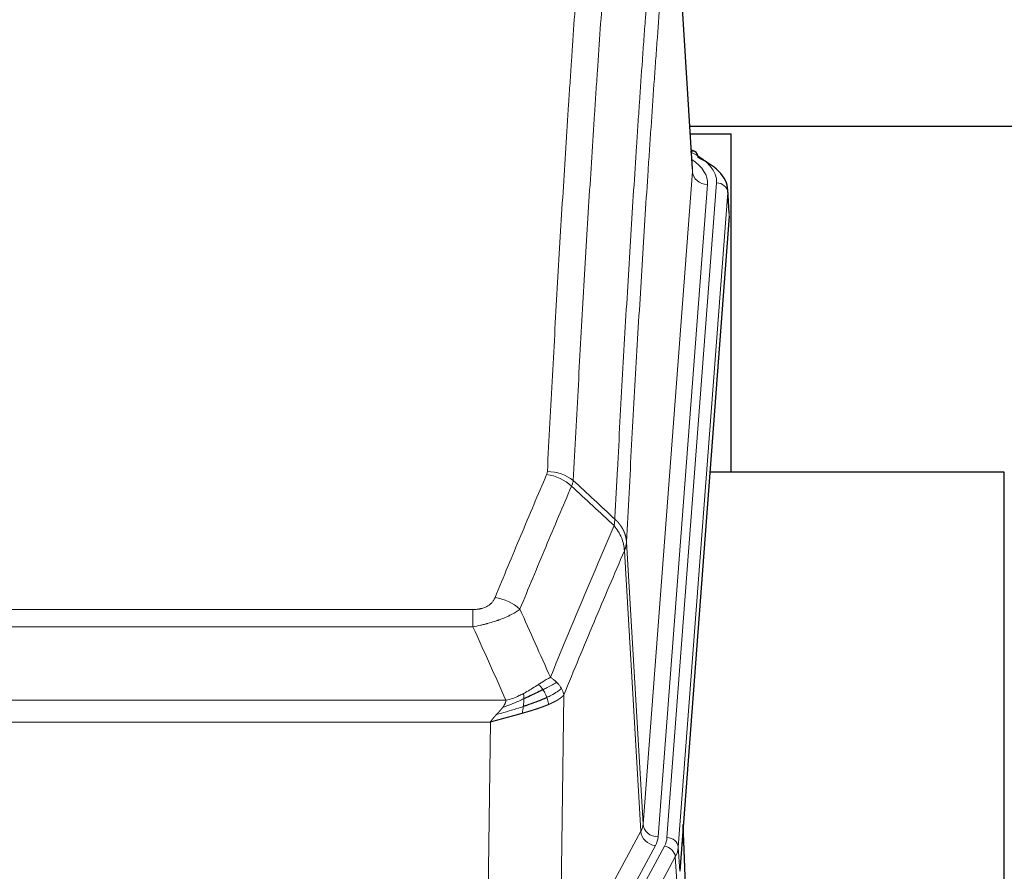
# Model space of a CAD drawing. Header units: inches. Extents: x 0 to 23760, y -13 to 16800.
# Tile 238 of 247: x 19845 to 20106, y 14553 to 14779. Entities that reach past the tile are written whole.
import ezdxf

# ---------------------------------------------------------------- set-up
doc = ezdxf.new("R2010")
doc.units = ezdxf.units.IN
doc.layers.add('254', color=7, linetype='Continuous', true_color=0xffffff)

msp = doc.modelspace()

# ---------------------------------------------------------------- linework, layer by layer
at = {"layer": '254', "color": 110, "linetype": 'Continuous', "lineweight": 13}
for p, q in [((20023.26, 14738.529), (20018.013, 14825.118)), ((20010.194, 14565.756), (20023.26, 14738.529)), ((20027.252, 14735.102), (20014.186, 14562.329)), ((20016.533, 14562.177), (20029.644, 14735.537)), ((20032.638, 14732.967), (20019.527, 14559.607)), ((20033.019, 14726.688), (20032.638, 14732.967)), ((20005.817, 14640.432), (20010.194, 14565.756)), ((20009.613, 14563.846), (20005.261, 14638.098)), ((19759.825, 14622.551), (19965.168, 14622.551)), ((19965.168, 14617.988), (19965.168, 14622.551)), ((19965.168, 14617.988), (19759.825, 14617.988)), ((19751.094, 14598.508), (19973.899, 14598.508)), ((19989.219, 14599.954), (19988.261, 14524.303)), ((19969.787, 14592.764), (19755.207, 14592.764)), ((19968.818, 14516.268), (19969.787, 14592.764)), ((19988.261, 14524.303), (20009.613, 14563.846)), ((19992.137, 14520.495), (20013.489, 14560.038)), ((19993.662, 14518.82), (20015.836, 14559.886)), ((20019.527, 14559.607), (20019.901, 14553.234)), ((20018.743, 14557.029), (19996.569, 14515.964)), ((20019.116, 14550.657), (20018.743, 14557.029))]:
    msp.add_line(p, q, dxfattribs=at)
at = {"layer": '254', "color": 2, "linetype": 'Continuous', "lineweight": 25}
for p, q in [((20023.265, 14739.104), (20018.014, 14825.741)), ((20022.576, 14750.495), (20260.337, 14750.495)), ((20022.643, 14748.499), (20033.497, 14748.499)), ((20033.497, 14658.924), (20033.497, 14748.499)), ((20023.896, 14743.811), (20022.953, 14744.247)), ((20033.024, 14727.471), (20032.644, 14733.753)), ((20033.019, 14726.688), (20019.901, 14553.234)), ((20105.837, 14658.924), (20027.894, 14658.924)), ((20105.837, 14470.122), (20105.837, 14658.924)), ((20024.595, 14464.977), (20020.837, 14565.615)), ((20020.917, 14561.222), (20024.606, 14462.44))]:
    msp.add_line(p, q, dxfattribs=at)
at = {"layer": '254', "color": 110, "linetype": 'Continuous', "lineweight": 13}
for centre, major_axis, ratio, start_param, end_param in [((20005.625, 14735.911), (24.034, 0.016), 0.461198, 6.2480186, 7.0671317), ((20022.639, 14741.087), (1.258, 2.724), 0.6272114, 6.2831797, 6.7581181), ((20003.233, 14735.476), (24.034, 0.016), 0.461198, 6.2480186, 6.8801307), ((20027.252, 14738.65), (3.989, -0.302), 0.8864705, 3.2608937, 4.7793301), ((20029.644, 14732.876), (2.991, -0.226), 0.8864705, 0.119301, 1.6377375), ((19984.676, 14650.011), (-9.188, 3.948), 0.8056434, 4.2999866, 5.045624), ((19984.864, 14650.803), (-9.987, 0.512), 0.8285973, 3.9974013, 4.7548106), ((19971.015, 14617.549), (9.245, -3.812), 0.7933159, 1.14397, 1.886928), ((19990.168, 14566.267), (-20.038, 0.241), 0.4621297, 2.903225, 3.1123764), ((20013.489, 14563.586), (3.52, -1.9), 0.8606628, 3.6289862, 5.1474227), ((20014.186, 14565.877), (3.989, -0.302), 0.8864705, 3.2608937, 4.7793301), ((20020.917, 14559.069), (-0.214, 6.443), 0.0117452, 5.0526437, 5.774114), ((19990.168, 14562.719), (-24.033, 0.005), 0.4611335, 2.8976848, 3.1068362), ((19992.515, 14562.567), (-24.033, 0.005), 0.4611335, 2.8976848, 3.1068362), ((20016.533, 14559.516), (2.991, -0.226), 0.8864705, 0.119301, 1.6377375), ((20017.919, 14561.131), (2.998, 0.112), 0.4302668, 5.7021495, 6.2671208), ((20015.836, 14557.225), (2.64, -1.425), 0.8606628, 0.4873936, 2.00583), ((19992.515, 14559.906), (27.028, 0.171), 0.4605352, 6.0362132, 6.2453646)]:
    msp.add_ellipse(centre, major_axis=major_axis, ratio=ratio, start_param=start_param, end_param=end_param, dxfattribs=at)
at = {"layer": '254', "color": 2, "linetype": 'Continuous', "lineweight": 25}
for centre, major_axis, ratio, start_param, end_param in [((20022.639, 14741.087), (1.258, 2.724), 0.6272114, 5.3993548, 6.2831797), ((20005.625, 14733.25), (27.03, 0.194), 0.4633579, 6.2451225, 7.0642357)]:
    msp.add_ellipse(centre, major_axis=major_axis, ratio=ratio, start_param=start_param, end_param=end_param, dxfattribs=at)
at = {"layer": '254', "color": 110, "linetype": 'Continuous', "lineweight": 13}
for points, knots in [([(19984.864, 14659.092), (19985.301, 14667.671), (19986.192, 14684.59), (19987.112, 14701.032), (19987.814, 14713.185), (19988.05, 14717.206), (19988.526, 14725.189), (19988.766, 14729.15), (19989.491, 14740.945), (19989.982, 14748.687), (19990.606, 14758.211), (19990.731, 14760.109), (19990.983, 14763.887), (19991.361, 14769.532), (19991.743, 14775.106), (19992.514, 14786.16), (19993.556, 14800.649), (19995.164, 14821.634), (19996.265, 14835.124), (19996.822, 14841.744)], [0, 0, 0, 0, 0.125, 0.25, 0.25, 0.3125, 0.3125, 0.375, 0.375, 0.5, 0.5, 0.53125, 0.53125, 0.5625, 0.625, 0.625, 0.75, 0.875, 1, 1, 1, 1]), ([(20003.705, 14839.155), (20003.147, 14832.542), (20002.045, 14819.068), (20000.435, 14798.107), (19999.392, 14783.635), (19998.62, 14772.593), (19998.237, 14767.025), (19997.858, 14761.388), (19997.607, 14757.613), (19997.481, 14755.719), (19996.857, 14746.205), (19996.365, 14738.473), (19995.639, 14726.691), (19995.398, 14722.734), (19994.922, 14714.761), (19994.686, 14710.745), (19993.983, 14698.606), (19993.061, 14682.183), (19992.169, 14665.285), (19991.731, 14656.716)], [0, 0, 0, 0, 0.125, 0.25, 0.375, 0.375, 0.4375, 0.46875, 0.46875, 0.5, 0.5, 0.625, 0.625, 0.6875, 0.6875, 0.75, 0.75, 0.875, 1, 1, 1, 1]), ([(20002.728, 14646.494), (20002.784, 14647.584), (20002.84, 14648.672), (20002.952, 14650.845), (20003.12, 14654.098), (20003.516, 14661.649), (20003.859, 14668.05), (20004.552, 14680.76), (20005.493, 14697.457), (20006.951, 14721.759), (20007.956, 14737.463), (20008.529, 14746.157), (20008.593, 14747.121), (20008.721, 14749.045), (20008.914, 14751.925), (20009.365, 14758.604), (20009.757, 14764.256), (20010.085, 14768.927), (20010.151, 14769.859), (20010.283, 14771.719), (20010.481, 14774.503), (20010.946, 14780.957), (20011.349, 14786.415), (20012.161, 14797.234), (20013.258, 14811.399), (20014.386, 14825.043), (20014.957, 14831.734)], [0, 0, 0, 0, 0.015625, 0.015625, 0.03125, 0.0625, 0.125, 0.125, 0.25, 0.375, 0.5, 0.5, 0.515625, 0.515625, 0.53125, 0.5625, 0.625, 0.625, 0.640625, 0.640625, 0.65625, 0.6875, 0.75, 0.75, 0.875, 1, 1, 1, 1]), ([(20018.013, 14825.118), (20017.443, 14818.445), (20016.318, 14804.84), (20015.224, 14790.715), (20014.415, 14779.927), (20014.013, 14774.484), (20013.549, 14768.049), (20013.351, 14765.273), (20013.22, 14763.418), (20013.154, 14762.489), (20012.827, 14757.832), (20012.436, 14752.196), (20011.986, 14745.538), (20011.794, 14742.666), (20011.666, 14740.748), (20011.603, 14739.786), (20011.03, 14731.118), (20010.029, 14715.462), (20008.574, 14691.235), (20007.168, 14666.267), (20006.262, 14649.126), (20005.817, 14640.432)], [0, 0, 0, 0, 0.125, 0.25, 0.25, 0.3125, 0.34375, 0.359375, 0.359375, 0.375, 0.375, 0.4375, 0.46875, 0.484375, 0.484375, 0.5, 0.5, 0.625, 0.75, 0.875, 1, 1, 1, 1]), ([(19971.015, 14625.705), (19972.149, 14628.467), (19973.284, 14631.217), (19975.557, 14636.694), (19976.694, 14639.422), (19980.109, 14647.57), (19982.391, 14652.957), (19984.676, 14658.297)], [0, 0, 0, 0, 0.25, 0.25, 0.5, 0.5, 1, 1, 1, 1]), ([(19984.864, 14659.092), (19984.857, 14658.958), (19984.838, 14658.825), (19984.775, 14658.56), (19984.732, 14658.428), (19984.676, 14658.297)], [0, 0, 0, 0, 0.5, 0.5, 1, 1, 1, 1]), ([(19991.272, 14655.211), (19988.984, 14649.874), (19986.7, 14644.493), (19983.281, 14636.352), (19982.142, 14633.627), (19979.867, 14628.154), (19978.73, 14625.406), (19977.595, 14622.648)], [0, 0, 0, 0, 0.5, 0.5, 0.75, 0.75, 1, 1, 1, 1]), ([(19985.662, 14604.6), (19987.06, 14608.015), (19988.459, 14611.412), (19991.262, 14618.174), (19992.665, 14621.538), (19996.878, 14631.577), (19999.694, 14638.201), (20002.516, 14644.757)], [0, 0, 0, 0, 0.25, 0.25, 0.5, 0.5, 1, 1, 1, 1]), ([(20002.728, 14646.494), (20002.707, 14646.23), (20002.692, 14645.943), (20002.633, 14645.353), (20002.591, 14645.051), (20002.516, 14644.757)], [0, 0, 0, 0, 0.5, 0.5, 1, 1, 1, 1]), ([(20002.516, 14644.757), (20002.925, 14644.274), (20003.297, 14643.763), (20003.956, 14642.699), (20004.241, 14642.147), (20004.713, 14641.015), (20004.899, 14640.436), (20005.162, 14639.269), (20005.24, 14638.682), (20005.261, 14638.098)], [0, 0, 0, 0, 0.25, 0.25, 0.5, 0.5, 0.75, 0.75, 1, 1, 1, 1]), ([(20002.728, 14646.494), (20002.741, 14646.482), (20002.766, 14646.46), (20002.804, 14646.425), (20002.842, 14646.39), (20002.88, 14646.355), (20002.919, 14646.319), (20002.957, 14646.283), (20002.996, 14646.246), (20003.034, 14646.209), (20003.073, 14646.171), (20003.112, 14646.133), (20003.151, 14646.094), (20003.189, 14646.055), (20003.228, 14646.015), (20003.268, 14645.975), (20003.307, 14645.935), (20003.346, 14645.893), (20003.385, 14645.852), (20003.424, 14645.81), (20003.463, 14645.767), (20003.503, 14645.724), (20003.542, 14645.681), (20003.581, 14645.637), (20003.62, 14645.592), (20003.659, 14645.547), (20003.699, 14645.501), (20003.738, 14645.455), (20003.777, 14645.409), (20003.816, 14645.361), (20003.855, 14645.314), (20003.894, 14645.266), (20003.932, 14645.217), (20003.971, 14645.168), (20004.01, 14645.118), (20004.048, 14645.067), (20004.087, 14645.016), (20004.125, 14644.965), (20004.163, 14644.913), (20004.201, 14644.861), (20004.239, 14644.808), (20004.276, 14644.754), (20004.314, 14644.7), (20004.351, 14644.645), (20004.388, 14644.59), (20004.425, 14644.534), (20004.462, 14644.478), (20004.498, 14644.421), (20004.534, 14644.363), (20004.57, 14644.305), (20004.606, 14644.247), (20004.642, 14644.188), (20004.677, 14644.128), (20004.712, 14644.068), (20004.746, 14644.007), (20004.781, 14643.945), (20004.814, 14643.883), (20004.848, 14643.821), (20004.881, 14643.758), (20004.917, 14643.69), (20004.953, 14643.617), (20004.992, 14643.539), (20005.029, 14643.461), (20005.066, 14643.383), (20005.102, 14643.304), (20005.137, 14643.225), (20005.171, 14643.146), (20005.205, 14643.066), (20005.237, 14642.987), (20005.269, 14642.907), (20005.3, 14642.827), (20005.33, 14642.746), (20005.359, 14642.666), (20005.387, 14642.585), (20005.415, 14642.504), (20005.441, 14642.423), (20005.467, 14642.342), (20005.492, 14642.26), (20005.516, 14642.178), (20005.539, 14642.096), (20005.562, 14642.014), (20005.583, 14641.932), (20005.604, 14641.85), (20005.623, 14641.767), (20005.642, 14641.684), (20005.66, 14641.601), (20005.677, 14641.519), (20005.693, 14641.435), (20005.708, 14641.352), (20005.723, 14641.269), (20005.736, 14641.186), (20005.749, 14641.102), (20005.76, 14641.019), (20005.771, 14640.935), (20005.781, 14640.851), (20005.79, 14640.768), (20005.798, 14640.684), (20005.806, 14640.6), (20005.812, 14640.516), (20005.816, 14640.46), (20005.817, 14640.432)], [0, 0, 0, 0, 0.0069372, 0.0139334, 0.0209887, 0.028103, 0.0352764, 0.0425088, 0.0498003, 0.0571509, 0.0645605, 0.0720292, 0.0795569, 0.0871437, 0.0947896, 0.1024945, 0.1102584, 0.1180815, 0.1259636, 0.1339048, 0.141905, 0.1499643, 0.1580827, 0.1662601, 0.1744966, 0.1827922, 0.1911468, 0.1995605, 0.2080333, 0.2165651, 0.225156, 0.233806, 0.2425151, 0.2512832, 0.2601104, 0.2689967, 0.277942, 0.2869465, 0.29601, 0.3051325, 0.3143142, 0.3235549, 0.3328547, 0.3422136, 0.3516315, 0.3611085, 0.3706446, 0.3802398, 0.3898941, 0.3996074, 0.4093798, 0.4192113, 0.4291019, 0.4390515, 0.4490602, 0.459128, 0.4692549, 0.4794409, 0.4896859, 0.4999901, 0.5124905, 0.524991, 0.5374914, 0.5499918, 0.5624922, 0.5749926, 0.587493, 0.5999934, 0.6124937, 0.6249941, 0.6374944, 0.6499948, 0.6624951, 0.6749954, 0.6874957, 0.699996, 0.7124963, 0.7249966, 0.7374968, 0.7499971, 0.7624973, 0.7749976, 0.7874978, 0.799998, 0.8124982, 0.8249984, 0.8374986, 0.8499988, 0.8624989, 0.8749991, 0.8874992, 0.8999993, 0.9124995, 0.9249996, 0.9374997, 0.9499998, 0.9624998, 0.9749999, 0.9875, 1, 1, 1, 1]), ([(20005.817, 14640.432), (20005.817, 14640.425), (20005.816, 14640.399), (20005.812, 14640.342), (20005.805, 14640.251), (20005.794, 14640.124), (20005.775, 14639.962), (20005.746, 14639.765), (20005.705, 14639.532), (20005.661, 14639.333), (20005.622, 14639.179), (20005.597, 14639.083), (20005.571, 14638.99), (20005.544, 14638.898), (20005.516, 14638.808), (20005.489, 14638.721), (20005.46, 14638.636), (20005.432, 14638.553), (20005.403, 14638.472), (20005.375, 14638.393), (20005.346, 14638.316), (20005.318, 14638.242), (20005.29, 14638.17), (20005.27, 14638.122), (20005.261, 14638.098)], [0, 0, 0, 0, 0.0092499, 0.0337179, 0.073404, 0.128308, 0.1984299, 0.2837694, 0.3843264, 0.5001005, 0.5424888, 0.5838484, 0.6241794, 0.6634821, 0.7017567, 0.7390032, 0.7752221, 0.8104134, 0.8445775, 0.8777146, 0.909825, 0.9409091, 0.9709673, 1, 1, 1, 1]), ([(20005.261, 14638.098), (20002.575, 14631.866), (19999.896, 14625.571), (19995.885, 14616.034), (19994.549, 14612.84), (19991.882, 14606.42), (19990.549, 14603.195), (19989.219, 14599.954)], [0, 0, 0, 0, 0.5, 0.5, 0.75, 0.75, 1, 1, 1, 1]), ([(19971.015, 14625.705), (19970.994, 14625.654), (19970.972, 14625.603), (19970.926, 14625.501), (19970.902, 14625.45), (19970.826, 14625.299), (19970.772, 14625.199), (19970.654, 14625.002), (19970.59, 14624.904), (19970.454, 14624.711), (19970.38, 14624.616), (19970.223, 14624.428), (19970.139, 14624.336), (19970.004, 14624.199), (19969.957, 14624.154), (19969.861, 14624.064), (19969.811, 14624.02), (19969.657, 14623.889), (19969.549, 14623.804), (19969.321, 14623.641), (19969.201, 14623.563), (19969.012, 14623.45), (19968.915, 14623.394), (19968.814, 14623.341), (19968.746, 14623.306), (19968.711, 14623.288), (19968.537, 14623.203), (19968.392, 14623.139), (19967.945, 14622.962), (19967.629, 14622.863), (19967.208, 14622.763), (19967.123, 14622.745), (19966.95, 14622.71), (19966.863, 14622.694), (19966.602, 14622.65), (19966.426, 14622.626), (19966.071, 14622.588), (19965.892, 14622.574), (19965.532, 14622.556), (19965.351, 14622.551), (19965.168, 14622.551)], [0, 0, 0, 0, 0.03125, 0.03125, 0.0625, 0.0625, 0.125, 0.125, 0.1875, 0.1875, 0.25, 0.25, 0.3125, 0.3125, 0.34375, 0.34375, 0.375, 0.375, 0.4375, 0.4375, 0.5, 0.5, 0.53125, 0.546875, 0.546875, 0.5625, 0.5625, 0.625, 0.625, 0.75, 0.75, 0.78125, 0.78125, 0.8125, 0.8125, 0.875, 0.875, 0.9375, 0.9375, 1, 1, 1, 1]), ([(19977.595, 14622.648), (19977.297, 14622.415), (19976.971, 14622.184), (19976.258, 14621.726), (19975.871, 14621.5), (19975.243, 14621.163), (19974.971, 14621.024), (19974.686, 14620.885), (19974.571, 14620.83), (19974.513, 14620.803), (19974.337, 14620.72), (19974.219, 14620.665), (19973.616, 14620.394), (19973.107, 14620.183), (19972.435, 14619.928), (19972.299, 14619.877), (19972.092, 14619.802), (19972.022, 14619.777), (19971.882, 14619.727), (19971.812, 14619.702), (19971.46, 14619.579), (19971.173, 14619.483), (19970.297, 14619.202), (19969.692, 14619.024), (19968.989, 14618.835), (19968.91, 14618.814), (19968.753, 14618.773), (19968.673, 14618.752), (19968.435, 14618.691), (19968.276, 14618.651), (19967.796, 14618.534), (19967.474, 14618.459), (19966.499, 14618.242), (19965.838, 14618.109), (19965.168, 14617.988)], [0, 0, 0, 0, 0.125, 0.125, 0.25, 0.25, 0.3125, 0.328125, 0.328125, 0.34375, 0.34375, 0.375, 0.375, 0.5, 0.5, 0.53125, 0.53125, 0.546875, 0.546875, 0.5625, 0.5625, 0.625, 0.625, 0.75, 0.75, 0.765625, 0.765625, 0.78125, 0.78125, 0.8125, 0.8125, 0.875, 0.875, 1, 1, 1, 1]), ([(19985.662, 14604.6), (19984.969, 14604.272), (19984.203, 14603.807), (19983.076, 14603.086), (19982.785, 14602.898), (19982.487, 14602.704)], [0, 0, 0, 0, 0.75, 0.75, 1, 1, 1, 1]), ([(19987.369, 14603.255), (19986.671, 14602.872), (19985.8, 14602.4), (19984.439, 14601.694), (19984.082, 14601.512), (19983.711, 14601.324)], [0, 0, 0, 0, 0.75, 0.75, 1, 1, 1, 1]), ([(19987.369, 14603.255), (19987.246, 14603.379), (19987.118, 14603.5), (19986.786, 14603.796), (19986.575, 14603.967), (19986.134, 14604.295), (19985.902, 14604.451), (19985.662, 14604.6)], [0, 0, 0, 0, 0.25, 0.25, 0.625, 0.625, 1, 1, 1, 1]), ([(19988.58, 14601.667), (19988.541, 14601.736), (19988.5, 14601.806), (19988.333, 14602.082), (19988.194, 14602.285), (19987.89, 14602.683), (19987.726, 14602.878), (19987.491, 14603.131), (19987.43, 14603.193), (19987.369, 14603.255)], [0, 0, 0, 0, 0.125, 0.125, 0.5, 0.5, 0.875, 0.875, 1, 1, 1, 1]), ([(19978.517, 14600.297), (19978.157, 14600.105), (19977.79, 14599.919), (19976.296, 14599.216), (19975.12, 14598.774), (19973.899, 14598.508)], [0, 0, 0, 0, 0.25, 0.25, 1, 1, 1, 1]), ([(19982.487, 14602.704), (19982.337, 14602.607), (19982.186, 14602.509), (19981.571, 14602.112), (19981.092, 14601.805), (19980.098, 14601.191), (19979.583, 14600.884), (19978.876, 14600.49), (19978.698, 14600.392), (19978.517, 14600.297)], [0, 0, 0, 0, 0.125, 0.125, 0.5, 0.5, 0.875, 0.875, 1, 1, 1, 1]), ([(19978.668, 14598.927), (19978.669, 14599.082), (19978.667, 14599.23), (19978.654, 14599.574), (19978.638, 14599.757), (19978.59, 14600.07), (19978.558, 14600.199), (19978.517, 14600.297)], [0, 0, 0, 0, 0.25, 0.25, 0.625, 0.625, 1, 1, 1, 1]), ([(19983.711, 14601.324), (19983.612, 14601.479), (19983.511, 14601.627), (19983.254, 14601.971), (19983.097, 14602.155), (19982.786, 14602.471), (19982.633, 14602.602), (19982.487, 14602.704)], [0, 0, 0, 0, 0.25, 0.25, 0.625, 0.625, 1, 1, 1, 1]), ([(19984.697, 14599.251), (19984.666, 14599.34), (19984.634, 14599.428), (19984.499, 14599.786), (19984.386, 14600.056), (19984.137, 14600.585), (19984, 14600.843), (19983.809, 14601.167), (19983.76, 14601.247), (19983.711, 14601.324)], [0, 0, 0, 0, 0.125, 0.125, 0.5, 0.5, 0.875, 0.875, 1, 1, 1, 1]), ([(19988.58, 14601.667), (19987.967, 14601.083), (19987.071, 14600.474), (19985.542, 14599.659), (19985.132, 14599.455), (19984.697, 14599.251)], [0, 0, 0, 0, 0.75, 0.75, 1, 1, 1, 1]), ([(19989.219, 14599.954), (19989.134, 14600.387), (19988.992, 14600.821), (19988.729, 14601.387), (19988.657, 14601.528), (19988.58, 14601.667)], [0, 0, 0, 0, 0.75, 0.75, 1, 1, 1, 1]), ([(19978.668, 14598.927), (19978.21, 14598.723), (19977.746, 14598.52), (19975.876, 14597.715), (19974.439, 14597.132), (19973.029, 14596.609)], [0, 0, 0, 0, 0.25, 0.25, 1, 1, 1, 1]), ([(19973.029, 14596.609), (19973.037, 14596.62), (19973.053, 14596.641), (19973.076, 14596.673), (19973.099, 14596.705), (19973.122, 14596.737), (19973.145, 14596.769), (19973.167, 14596.8), (19973.189, 14596.832), (19973.211, 14596.863), (19973.232, 14596.894), (19973.253, 14596.925), (19973.274, 14596.956), (19973.294, 14596.987), (19973.314, 14597.018), (19973.334, 14597.049), (19973.353, 14597.08), (19973.372, 14597.11), (19973.391, 14597.141), (19973.409, 14597.171), (19973.427, 14597.201), (19973.445, 14597.231), (19973.462, 14597.261), (19973.479, 14597.291), (19973.496, 14597.321), (19973.512, 14597.351), (19973.528, 14597.381), (19973.544, 14597.41), (19973.559, 14597.439), (19973.574, 14597.469), (19973.589, 14597.498), (19973.603, 14597.527), (19973.617, 14597.556), (19973.631, 14597.585), (19973.644, 14597.614), (19973.657, 14597.643), (19973.67, 14597.671), (19973.682, 14597.7), (19973.695, 14597.728), (19973.706, 14597.757), (19973.718, 14597.785), (19973.729, 14597.813), (19973.739, 14597.841), (19973.75, 14597.869), (19973.76, 14597.897), (19973.769, 14597.924), (19973.779, 14597.952), (19973.788, 14597.979), (19973.797, 14598.007), (19973.805, 14598.034), (19973.813, 14598.061), (19973.821, 14598.088), (19973.828, 14598.115), (19973.835, 14598.142), (19973.842, 14598.169), (19973.848, 14598.196), (19973.855, 14598.222), (19973.86, 14598.249), (19973.866, 14598.275), (19973.871, 14598.302), (19973.875, 14598.328), (19973.88, 14598.354), (19973.884, 14598.38), (19973.888, 14598.406), (19973.891, 14598.431), (19973.894, 14598.457), (19973.897, 14598.483), (19973.899, 14598.5), (19973.899, 14598.508)], [0, 0, 0, 0, 0.0185022, 0.0368847, 0.0551481, 0.073293, 0.0913199, 0.1092294, 0.1270222, 0.1446988, 0.1622598, 0.1797059, 0.1970378, 0.2142561, 0.2313614, 0.2483544, 0.265236, 0.2820066, 0.2986672, 0.3152184, 0.331661, 0.3479958, 0.3642235, 0.380345, 0.3963611, 0.4122725, 0.4280803, 0.4437851, 0.459388, 0.4748898, 0.4902915, 0.5055939, 0.5207981, 0.535905, 0.5509156, 0.565831, 0.5806521, 0.5953801, 0.6100159, 0.6245607, 0.6390157, 0.6533819, 0.6676604, 0.6818526, 0.6959596, 0.7099825, 0.7239227, 0.7377815, 0.75156, 0.7652597, 0.7788818, 0.7924277, 0.8058989, 0.8192966, 0.8326224, 0.8458776, 0.8590638, 0.8721825, 0.8852351, 0.8982233, 0.9111485, 0.9240124, 0.9368166, 0.9495628, 0.9622525, 0.9748874, 0.9874694, 1, 1, 1, 1]), ([(19978.499, 14596.867), (19978.511, 14596.954), (19978.523, 14597.042), (19978.567, 14597.395), (19978.596, 14597.663), (19978.64, 14598.189), (19978.655, 14598.446), (19978.665, 14598.77), (19978.667, 14598.85), (19978.668, 14598.927)], [0, 0, 0, 0, 0.125, 0.125, 0.5, 0.5, 0.875, 0.875, 1, 1, 1, 1]), ([(19985.187, 14597.405), (19985.116, 14597.766), (19985.016, 14598.225), (19984.815, 14598.9), (19984.758, 14599.074), (19984.697, 14599.251)], [0, 0, 0, 0, 0.75, 0.75, 1, 1, 1, 1]), ([(19989.219, 14599.954), (19989.213, 14599.947), (19989.201, 14599.932), (19989.183, 14599.911), (19989.164, 14599.889), (19989.146, 14599.868), (19989.127, 14599.847), (19989.109, 14599.826), (19989.09, 14599.805), (19989.071, 14599.784), (19989.051, 14599.763), (19989.032, 14599.742), (19989.012, 14599.721), (19988.993, 14599.701), (19988.973, 14599.68), (19988.953, 14599.66), (19988.932, 14599.639), (19988.912, 14599.619), (19988.891, 14599.599), (19988.871, 14599.579), (19988.85, 14599.559), (19988.829, 14599.539), (19988.808, 14599.519), (19988.787, 14599.499), (19988.765, 14599.479), (19988.744, 14599.46), (19988.722, 14599.44), (19988.7, 14599.421), (19988.679, 14599.402), (19988.657, 14599.382), (19988.635, 14599.363), (19988.612, 14599.344), (19988.59, 14599.325), (19988.568, 14599.306), (19988.545, 14599.287), (19988.522, 14599.269), (19988.5, 14599.25), (19988.477, 14599.231), (19988.454, 14599.213), (19988.431, 14599.195), (19988.408, 14599.176), (19988.385, 14599.158), (19988.361, 14599.14), (19988.338, 14599.122), (19988.314, 14599.104), (19988.291, 14599.086), (19988.267, 14599.068), (19988.243, 14599.05), (19988.22, 14599.033), (19988.196, 14599.015), (19988.172, 14598.998), (19988.148, 14598.98), (19988.124, 14598.963), (19988.1, 14598.946), (19988.076, 14598.929), (19988.051, 14598.912), (19988.027, 14598.895), (19988.003, 14598.878), (19987.978, 14598.861), (19987.954, 14598.844), (19987.929, 14598.828), (19987.905, 14598.811), (19987.88, 14598.795), (19987.855, 14598.778), (19987.831, 14598.762), (19987.806, 14598.746), (19987.781, 14598.73), (19987.756, 14598.714), (19987.732, 14598.698), (19987.707, 14598.682), (19987.682, 14598.666), (19987.657, 14598.65), (19987.632, 14598.635), (19987.607, 14598.619), (19987.582, 14598.604), (19987.557, 14598.588), (19987.532, 14598.573), (19987.507, 14598.558), (19987.482, 14598.542), (19987.457, 14598.527), (19987.432, 14598.512), (19987.407, 14598.497), (19987.382, 14598.483), (19987.357, 14598.468), (19987.332, 14598.453), (19987.307, 14598.439), (19987.282, 14598.424), (19987.256, 14598.41), (19987.231, 14598.395), (19987.206, 14598.381), (19987.181, 14598.367), (19987.156, 14598.353), (19987.131, 14598.339), (19987.106, 14598.325), (19987.081, 14598.311), (19987.056, 14598.297), (19987.031, 14598.283), (19987.006, 14598.269), (19986.981, 14598.256), (19986.956, 14598.242), (19986.932, 14598.229), (19986.907, 14598.216), (19986.882, 14598.202), (19986.857, 14598.189), (19986.832, 14598.176), (19986.808, 14598.163), (19986.783, 14598.15), (19986.758, 14598.137), (19986.734, 14598.124), (19986.709, 14598.112), (19986.685, 14598.099), (19986.66, 14598.086), (19986.636, 14598.074), (19986.611, 14598.061), (19986.587, 14598.049), (19986.563, 14598.037), (19986.538, 14598.024), (19986.514, 14598.012), (19986.49, 14598), (19986.466, 14597.988), (19986.442, 14597.976), (19986.418, 14597.965), (19986.394, 14597.953), (19986.37, 14597.941), (19986.346, 14597.929), (19986.323, 14597.918), (19986.299, 14597.906), (19986.275, 14597.895), (19986.252, 14597.884), (19986.228, 14597.872), (19986.205, 14597.861), (19986.182, 14597.85), (19986.158, 14597.839), (19986.135, 14597.828), (19986.112, 14597.817), (19986.089, 14597.806), (19986.066, 14597.796), (19986.043, 14597.785), (19986.02, 14597.774), (19985.998, 14597.764), (19985.975, 14597.753), (19985.953, 14597.743), (19985.93, 14597.732), (19985.908, 14597.722), (19985.885, 14597.712), (19985.863, 14597.702), (19985.841, 14597.692), (19985.819, 14597.682), (19985.797, 14597.672), (19985.775, 14597.662), (19985.754, 14597.652), (19985.732, 14597.642), (19985.71, 14597.633), (19985.689, 14597.623), (19985.668, 14597.614), (19985.646, 14597.604), (19985.625, 14597.595), (19985.604, 14597.586), (19985.583, 14597.576), (19985.562, 14597.567), (19985.542, 14597.558), (19985.521, 14597.549), (19985.5, 14597.54), (19985.48, 14597.531), (19985.46, 14597.522), (19985.439, 14597.514), (19985.419, 14597.505), (19985.399, 14597.496), (19985.379, 14597.488), (19985.36, 14597.479), (19985.34, 14597.471), (19985.32, 14597.462), (19985.301, 14597.454), (19985.282, 14597.446), (19985.262, 14597.438), (19985.243, 14597.429), (19985.224, 14597.421), (19985.206, 14597.413), (19985.193, 14597.408), (19985.187, 14597.405)], [0, 0, 0, 0, 0.0080212, 0.0160154, 0.0239827, 0.0319231, 0.0398365, 0.0477229, 0.0555824, 0.0634149, 0.0712205, 0.0789992, 0.0867509, 0.0944756, 0.1021734, 0.1098443, 0.1174881, 0.1251051, 0.1326951, 0.1402581, 0.1477942, 0.1553034, 0.1627856, 0.1702408, 0.1776691, 0.1850704, 0.1924448, 0.1997923, 0.2071128, 0.2144063, 0.2216729, 0.2289126, 0.2361253, 0.243311, 0.2504698, 0.2576016, 0.2647065, 0.2717845, 0.2788355, 0.2858595, 0.2928566, 0.2998268, 0.30677, 0.3136862, 0.3205755, 0.3274379, 0.3342733, 0.3410817, 0.3478632, 0.3546178, 0.3613454, 0.3680461, 0.3747198, 0.3813665, 0.3879863, 0.3945792, 0.4011451, 0.4076841, 0.4141961, 0.4206811, 0.4271393, 0.4335704, 0.4399746, 0.4463519, 0.4527022, 0.4590256, 0.465322, 0.4715915, 0.477834, 0.4840496, 0.4902382, 0.4963999, 0.5025346, 0.5086424, 0.5147232, 0.5207771, 0.526804, 0.532804, 0.5387771, 0.5447232, 0.5506423, 0.5565345, 0.5623997, 0.568238, 0.5740494, 0.5798338, 0.5855912, 0.5913217, 0.5970253, 0.6027019, 0.6083515, 0.6139742, 0.61957, 0.6251388, 0.6306807, 0.6361956, 0.6416836, 0.6471446, 0.6525787, 0.6579858, 0.663366, 0.6687192, 0.6740455, 0.6793448, 0.6846172, 0.6898627, 0.6950812, 0.7002727, 0.7054373, 0.710575, 0.7156857, 0.7207694, 0.7258262, 0.7308561, 0.735859, 0.740835, 0.745784, 0.7507061, 0.7556012, 0.7604694, 0.7653107, 0.7701249, 0.7749123, 0.7796727, 0.7844061, 0.7891127, 0.7937922, 0.7984448, 0.8030705, 0.8076692, 0.812241, 0.8167858, 0.8213037, 0.8257947, 0.8302587, 0.8346957, 0.8391058, 0.843489, 0.8478452, 0.8521745, 0.8564768, 0.8607522, 0.8650006, 0.8692221, 0.8734166, 0.8775842, 0.8817249, 0.8858386, 0.8899254, 0.8939852, 0.8980181, 0.902024, 0.906003, 0.909955, 0.9138802, 0.9177783, 0.9216495, 0.9254938, 0.9293111, 0.9331015, 0.936865, 0.9406015, 0.944311, 0.9479937, 0.9516493, 0.9552781, 0.9588799, 0.9624547, 0.9660026, 0.9695236, 0.9730176, 0.9764847, 0.9799249, 0.9833381, 0.9867243, 0.9900837, 0.993416, 0.9967215, 1, 1, 1, 1]), ([(19978.184, 14595.074), (19978.162, 14595.068), (19978.119, 14595.055), (19978.054, 14595.037), (19977.989, 14595.019), (19977.924, 14595), (19977.859, 14594.982), (19977.794, 14594.964), (19977.729, 14594.945), (19977.664, 14594.927), (19977.599, 14594.909), (19977.533, 14594.89), (19977.468, 14594.872), (19977.403, 14594.854), (19977.338, 14594.836), (19977.273, 14594.818), (19977.207, 14594.8), (19977.142, 14594.781), (19977.077, 14594.763), (19977.012, 14594.745), (19976.947, 14594.727), (19976.881, 14594.709), (19976.816, 14594.691), (19976.751, 14594.673), (19976.686, 14594.655), (19976.62, 14594.637), (19976.555, 14594.619), (19976.49, 14594.601), (19976.425, 14594.583), (19976.359, 14594.565), (19976.294, 14594.547), (19976.229, 14594.53), (19976.164, 14594.512), (19976.099, 14594.494), (19976.033, 14594.476), (19975.968, 14594.458), (19975.903, 14594.44), (19975.838, 14594.423), (19975.773, 14594.405), (19975.708, 14594.387), (19975.643, 14594.369), (19975.578, 14594.352), (19975.512, 14594.334), (19975.447, 14594.316), (19975.382, 14594.299), (19975.317, 14594.281), (19975.252, 14594.263), (19975.188, 14594.246), (19975.123, 14594.228), (19975.058, 14594.21), (19974.993, 14594.193), (19974.928, 14594.175), (19974.863, 14594.158), (19974.798, 14594.14), (19974.734, 14594.123), (19974.669, 14594.105), (19974.604, 14594.087), (19974.54, 14594.07), (19974.475, 14594.053), (19974.41, 14594.035), (19974.346, 14594.018), (19974.281, 14594), (19974.217, 14593.983), (19974.152, 14593.965), (19974.088, 14593.948), (19974.024, 14593.93), (19973.959, 14593.913), (19973.895, 14593.896), (19973.831, 14593.878), (19973.767, 14593.861), (19973.703, 14593.844), (19973.638, 14593.826), (19973.574, 14593.809), (19973.51, 14593.792), (19973.446, 14593.774), (19973.383, 14593.757), (19973.319, 14593.74), (19973.255, 14593.722), (19973.191, 14593.705), (19973.127, 14593.688), (19973.064, 14593.671), (19973, 14593.653), (19972.937, 14593.636), (19972.873, 14593.619), (19972.81, 14593.602), (19972.746, 14593.584), (19972.683, 14593.567), (19972.62, 14593.55), (19972.557, 14593.533), (19972.494, 14593.516), (19972.431, 14593.498), (19972.368, 14593.481), (19972.305, 14593.464), (19972.242, 14593.447), (19972.179, 14593.43), (19972.116, 14593.413), (19972.053, 14593.395), (19971.991, 14593.378), (19971.928, 14593.361), (19971.866, 14593.344), (19971.803, 14593.327), (19971.741, 14593.31), (19971.679, 14593.293), (19971.617, 14593.276), (19971.554, 14593.259), (19971.492, 14593.241), (19971.43, 14593.224), (19971.369, 14593.207), (19971.307, 14593.19), (19971.245, 14593.173), (19971.183, 14593.156), (19971.122, 14593.139), (19971.06, 14593.122), (19970.999, 14593.105), (19970.937, 14593.088), (19970.876, 14593.071), (19970.815, 14593.054), (19970.754, 14593.037), (19970.693, 14593.02), (19970.632, 14593.003), (19970.571, 14592.985), (19970.51, 14592.968), (19970.449, 14592.951), (19970.388, 14592.934), (19970.328, 14592.917), (19970.267, 14592.9), (19970.207, 14592.883), (19970.147, 14592.866), (19970.086, 14592.849), (19970.026, 14592.832), (19969.966, 14592.815), (19969.906, 14592.798), (19969.846, 14592.781), (19969.806, 14592.77), (19969.787, 14592.764)], [0, 0, 0, 0, 0.0081592, 0.0163092, 0.0244501, 0.0325819, 0.0407045, 0.0488181, 0.0569225, 0.0650178, 0.0731041, 0.0811812, 0.0892493, 0.0973083, 0.1053581, 0.113399, 0.1214307, 0.1294534, 0.137467, 0.1454716, 0.1534671, 0.1614536, 0.169431, 0.1773994, 0.1853588, 0.1933091, 0.2012504, 0.2091827, 0.217106, 0.2250203, 0.2329256, 0.2408219, 0.2487092, 0.2565875, 0.2644568, 0.2723172, 0.2801686, 0.288011, 0.2958444, 0.303669, 0.3114845, 0.3192911, 0.3270888, 0.3348775, 0.3426574, 0.3504282, 0.3581902, 0.3659433, 0.3736874, 0.3814227, 0.389149, 0.3968665, 0.4045751, 0.4122748, 0.4199656, 0.4276476, 0.4353206, 0.4429849, 0.4506403, 0.4582868, 0.4659245, 0.4735534, 0.4811734, 0.4887846, 0.496387, 0.5039805, 0.5115653, 0.5191413, 0.5267084, 0.5342668, 0.5418164, 0.5493572, 0.5568893, 0.5644125, 0.5719271, 0.5794328, 0.5869298, 0.5944181, 0.6018976, 0.6093684, 0.6168305, 0.6242839, 0.6317285, 0.6391644, 0.6465917, 0.6540102, 0.6614201, 0.6688212, 0.6762137, 0.6835975, 0.6909727, 0.6983392, 0.705697, 0.7130462, 0.7203868, 0.7277187, 0.735042, 0.7423567, 0.7496628, 0.7569603, 0.7642491, 0.7715294, 0.7788011, 0.7860642, 0.7933187, 0.8005646, 0.807802, 0.8150309, 0.8222512, 0.8294629, 0.8366661, 0.8438608, 0.851047, 0.8582246, 0.8653938, 0.8725544, 0.8797065, 0.8868502, 0.8939854, 0.9011121, 0.9082303, 0.9153401, 0.9224414, 0.9295343, 0.9366187, 0.9436947, 0.9507623, 0.9578214, 0.9648722, 0.9719145, 0.9789485, 0.985974, 0.9929912, 1, 1, 1, 1]), ([(19978.499, 14596.867), (19977.921, 14596.676), (19977.333, 14596.488), (19974.959, 14595.746), (19973.13, 14595.216), (19971.357, 14594.712)], [0, 0, 0, 0, 0.25, 0.25, 1, 1, 1, 1]), ([(19971.357, 14594.712), (19971.372, 14594.727), (19971.4, 14594.758), (19971.441, 14594.803), (19971.482, 14594.847), (19971.521, 14594.889), (19971.56, 14594.931), (19971.597, 14594.971), (19971.633, 14595.011), (19971.669, 14595.049), (19971.703, 14595.086), (19971.736, 14595.122), (19971.768, 14595.156), (19971.799, 14595.19), (19971.829, 14595.222), (19971.858, 14595.254), (19971.886, 14595.284), (19971.913, 14595.313), (19971.939, 14595.341), (19971.963, 14595.367), (19971.987, 14595.393), (19972.01, 14595.417), (19972.031, 14595.441), (19972.052, 14595.463), (19972.071, 14595.484), (19972.09, 14595.504), (19972.107, 14595.523), (19972.123, 14595.54), (19972.138, 14595.557), (19972.153, 14595.572), (19972.166, 14595.586), (19972.178, 14595.599), (19972.189, 14595.611), (19972.199, 14595.622), (19972.208, 14595.632), (19972.216, 14595.64), (19972.222, 14595.648), (19972.228, 14595.654), (19972.233, 14595.659), (19972.245, 14595.673), (19972.266, 14595.696), (19972.295, 14595.728), (19972.324, 14595.761), (19972.352, 14595.792), (19972.38, 14595.824), (19972.407, 14595.855), (19972.435, 14595.886), (19972.462, 14595.917), (19972.488, 14595.948), (19972.515, 14595.978), (19972.541, 14596.008), (19972.566, 14596.038), (19972.592, 14596.068), (19972.617, 14596.097), (19972.641, 14596.126), (19972.666, 14596.155), (19972.69, 14596.184), (19972.713, 14596.212), (19972.737, 14596.24), (19972.76, 14596.268), (19972.782, 14596.296), (19972.805, 14596.323), (19972.827, 14596.351), (19972.848, 14596.378), (19972.87, 14596.404), (19972.891, 14596.431), (19972.911, 14596.457), (19972.932, 14596.483), (19972.952, 14596.509), (19972.971, 14596.534), (19972.991, 14596.56), (19973.01, 14596.585), (19973.022, 14596.601), (19973.029, 14596.609)], [0, 0, 0, 0, 0.0247661, 0.0489206, 0.0724636, 0.0953949, 0.1177147, 0.1394229, 0.1605195, 0.1810045, 0.2008779, 0.2201398, 0.23879, 0.2568287, 0.2742558, 0.2910713, 0.3072753, 0.3228676, 0.3378484, 0.3522176, 0.3659752, 0.3791212, 0.3916556, 0.4035785, 0.4148897, 0.4255894, 0.4356775, 0.445154, 0.454019, 0.4622723, 0.4699141, 0.4769443, 0.4833629, 0.48917, 0.4943654, 0.4989493, 0.5029216, 0.5062824, 0.5090316, 0.5111692, 0.5284651, 0.5456049, 0.5625886, 0.5794163, 0.5960881, 0.612604, 0.6289642, 0.6451687, 0.6612176, 0.6771111, 0.6928491, 0.7084319, 0.7238594, 0.7391318, 0.7542492, 0.7692118, 0.7840195, 0.7986726, 0.8131712, 0.8275153, 0.8417051, 0.8557408, 0.8696224, 0.8833501, 0.8969241, 0.9103445, 0.9236114, 0.936725, 0.9496856, 0.9624932, 0.975148, 0.9876502, 1, 1, 1, 1]), ([(19985.187, 14597.405), (19985.172, 14597.399), (19985.143, 14597.387), (19985.099, 14597.368), (19985.054, 14597.35), (19985.01, 14597.331), (19984.965, 14597.313), (19984.921, 14597.294), (19984.876, 14597.276), (19984.831, 14597.258), (19984.786, 14597.239), (19984.741, 14597.221), (19984.696, 14597.203), (19984.651, 14597.185), (19984.605, 14597.167), (19984.56, 14597.148), (19984.515, 14597.13), (19984.469, 14597.112), (19984.423, 14597.094), (19984.377, 14597.076), (19984.332, 14597.059), (19984.286, 14597.041), (19984.239, 14597.023), (19984.193, 14597.005), (19984.147, 14596.987), (19984.101, 14596.97), (19984.054, 14596.952), (19984.008, 14596.934), (19983.961, 14596.917), (19983.915, 14596.899), (19983.868, 14596.882), (19983.821, 14596.864), (19983.774, 14596.847), (19983.728, 14596.829), (19983.681, 14596.812), (19983.633, 14596.795), (19983.586, 14596.777), (19983.539, 14596.76), (19983.492, 14596.743), (19983.445, 14596.726), (19983.397, 14596.709), (19983.35, 14596.692), (19983.302, 14596.675), (19983.255, 14596.658), (19983.207, 14596.641), (19983.159, 14596.624), (19983.112, 14596.607), (19983.064, 14596.59), (19983.016, 14596.573), (19982.968, 14596.556), (19982.92, 14596.54), (19982.872, 14596.523), (19982.824, 14596.506), (19982.776, 14596.489), (19982.728, 14596.473), (19982.68, 14596.456), (19982.631, 14596.44), (19982.583, 14596.423), (19982.535, 14596.407), (19982.486, 14596.39), (19982.438, 14596.374), (19982.389, 14596.358), (19982.341, 14596.341), (19982.292, 14596.325), (19982.244, 14596.309), (19982.195, 14596.293), (19982.147, 14596.276), (19982.098, 14596.26), (19982.049, 14596.244), (19982, 14596.228), (19981.952, 14596.212), (19981.903, 14596.196), (19981.854, 14596.18), (19981.805, 14596.164), (19981.756, 14596.148), (19981.708, 14596.132), (19981.659, 14596.117), (19981.61, 14596.101), (19981.561, 14596.085), (19981.512, 14596.069), (19981.463, 14596.054), (19981.414, 14596.038), (19981.365, 14596.022), (19981.316, 14596.007), (19981.267, 14595.991), (19981.217, 14595.976), (19981.168, 14595.96), (19981.119, 14595.945), (19981.07, 14595.929), (19981.021, 14595.914), (19980.972, 14595.899), (19980.923, 14595.883), (19980.874, 14595.868), (19980.824, 14595.853), (19980.775, 14595.838), (19980.726, 14595.822), (19980.677, 14595.807), (19980.628, 14595.792), (19980.579, 14595.777), (19980.529, 14595.762), (19980.48, 14595.747), (19980.431, 14595.732), (19980.382, 14595.717), (19980.333, 14595.702), (19980.283, 14595.687), (19980.234, 14595.672), (19980.185, 14595.657), (19980.136, 14595.643), (19980.087, 14595.628), (19980.038, 14595.613), (19979.988, 14595.598), (19979.939, 14595.584), (19979.89, 14595.569), (19979.841, 14595.554), (19979.792, 14595.54), (19979.743, 14595.525), (19979.694, 14595.511), (19979.645, 14595.496), (19979.596, 14595.482), (19979.547, 14595.467), (19979.498, 14595.453), (19979.449, 14595.438), (19979.4, 14595.424), (19979.351, 14595.41), (19979.302, 14595.395), (19979.253, 14595.381), (19979.204, 14595.367), (19979.155, 14595.353), (19979.107, 14595.338), (19979.058, 14595.324), (19979.009, 14595.31), (19978.96, 14595.296), (19978.911, 14595.282), (19978.863, 14595.268), (19978.814, 14595.254), (19978.765, 14595.24), (19978.717, 14595.226), (19978.668, 14595.212), (19978.62, 14595.198), (19978.571, 14595.184), (19978.523, 14595.17), (19978.474, 14595.156), (19978.426, 14595.142), (19978.377, 14595.129), (19978.329, 14595.115), (19978.281, 14595.101), (19978.232, 14595.087), (19978.2, 14595.078), (19978.184, 14595.074)], [0, 0, 0, 0, 0.0076941, 0.0153765, 0.0230472, 0.0307061, 0.0383534, 0.045989, 0.0536129, 0.061225, 0.0688255, 0.0764143, 0.0839914, 0.0915567, 0.0991104, 0.1066524, 0.1141827, 0.1217013, 0.1292082, 0.1367034, 0.1441869, 0.1516588, 0.1591189, 0.1665674, 0.1740041, 0.1814292, 0.1888426, 0.1962444, 0.2036344, 0.2110128, 0.2183794, 0.2257344, 0.2330778, 0.2404094, 0.2477294, 0.2550377, 0.2623343, 0.2696193, 0.2768926, 0.2841542, 0.2914041, 0.2986424, 0.305869, 0.313084, 0.3202872, 0.3274789, 0.3346588, 0.3418271, 0.3489838, 0.3561287, 0.3632621, 0.3703837, 0.3774937, 0.3845921, 0.3916788, 0.3987539, 0.4058173, 0.412869, 0.4199092, 0.4269376, 0.4339544, 0.4409596, 0.4479532, 0.454935, 0.4619053, 0.4688639, 0.4758109, 0.4827462, 0.4896699, 0.496582, 0.5034825, 0.5103713, 0.5172485, 0.524114, 0.5309679, 0.5378102, 0.5446409, 0.55146, 0.5582674, 0.5650632, 0.5718474, 0.57862, 0.5853809, 0.5921303, 0.598868, 0.6055941, 0.6123087, 0.6190116, 0.6257029, 0.6323825, 0.6390506, 0.6457071, 0.652352, 0.6589853, 0.665607, 0.672217, 0.6788155, 0.6854024, 0.6919777, 0.6985414, 0.7050935, 0.7116341, 0.718163, 0.7246804, 0.7311862, 0.7376804, 0.744163, 0.750634, 0.7570935, 0.7635413, 0.7699776, 0.7764024, 0.7828155, 0.7892171, 0.7956072, 0.8019856, 0.8083525, 0.8147079, 0.8210516, 0.8273839, 0.8337045, 0.8400136, 0.8463112, 0.8525972, 0.8588716, 0.8651345, 0.8713859, 0.8776257, 0.8838539, 0.8900706, 0.8962758, 0.9024695, 0.9086516, 0.9148221, 0.9209812, 0.9271287, 0.9332646, 0.9393891, 0.945502, 0.9516034, 0.9576933, 0.9637717, 0.9698385, 0.9758938, 0.9819376, 0.9879699, 0.9939907, 1, 1, 1, 1]), ([(19978.184, 14595.074), (19978.217, 14595.245), (19978.257, 14595.442), (19978.339, 14595.873), (19978.381, 14596.108), (19978.449, 14596.522), (19978.475, 14596.693), (19978.499, 14596.867)], [0, 0, 0, 0, 0.375, 0.375, 0.75, 0.75, 1, 1, 1, 1]), ([(19969.787, 14592.764), (19969.792, 14592.773), (19969.802, 14592.79), (19969.819, 14592.816), (19969.835, 14592.842), (19969.852, 14592.868), (19969.87, 14592.895), (19969.888, 14592.922), (19969.906, 14592.95), (19969.925, 14592.977), (19969.944, 14593.005), (19969.963, 14593.033), (19969.983, 14593.062), (19970.003, 14593.091), (19970.024, 14593.12), (19970.045, 14593.149), (19970.066, 14593.178), (19970.088, 14593.208), (19970.11, 14593.238), (19970.132, 14593.269), (19970.155, 14593.299), (19970.179, 14593.33), (19970.202, 14593.362), (19970.227, 14593.393), (19970.251, 14593.425), (19970.276, 14593.457), (19970.301, 14593.489), (19970.327, 14593.522), (19970.353, 14593.555), (19970.38, 14593.588), (19970.407, 14593.621), (19970.434, 14593.655), (19970.462, 14593.689), (19970.49, 14593.723), (19970.518, 14593.758), (19970.547, 14593.793), (19970.576, 14593.828), (19970.606, 14593.863), (19970.636, 14593.899), (19970.666, 14593.935), (19970.697, 14593.971), (19970.728, 14594.008), (19970.76, 14594.045), (19970.792, 14594.082), (19970.824, 14594.119), (19970.857, 14594.157), (19970.89, 14594.195), (19970.924, 14594.233), (19970.958, 14594.271), (19970.992, 14594.31), (19971.027, 14594.349), (19971.062, 14594.388), (19971.098, 14594.428), (19971.134, 14594.468), (19971.17, 14594.508), (19971.207, 14594.548), (19971.244, 14594.589), (19971.281, 14594.63), (19971.319, 14594.671), (19971.345, 14594.698), (19971.357, 14594.712)], [0, 0, 0, 0, 0.0121901, 0.0245516, 0.0370849, 0.0497905, 0.0626689, 0.0757204, 0.0889455, 0.1023447, 0.1159182, 0.1296666, 0.14359, 0.1576889, 0.1719636, 0.1864145, 0.2010418, 0.2158458, 0.2308268, 0.2459852, 0.261321, 0.2768347, 0.2925265, 0.3083966, 0.3244452, 0.3406727, 0.357079, 0.3736646, 0.3904296, 0.4073742, 0.4244986, 0.4418029, 0.4592875, 0.4769523, 0.4947976, 0.5128236, 0.5310305, 0.5494183, 0.5679872, 0.5867374, 0.605669, 0.6247822, 0.644077, 0.6635537, 0.6832123, 0.7030529, 0.7230758, 0.7432809, 0.7636685, 0.7842385, 0.8049912, 0.8259267, 0.8470449, 0.8683461, 0.8898303, 0.9114976, 0.9333482, 0.955382, 0.9775993, 1, 1, 1, 1])]:
    msp.add_open_spline(points, degree=3, knots=knots, dxfattribs=at)
for points in [[(19991.731, 14656.716), (19991.691, 14656.472), (19991.573, 14655.978), (19991.385, 14655.469), (19991.272, 14655.211)], [(20002.516, 14644.757), (19998.769, 14648.243), (19995.021, 14651.727), (19991.272, 14655.211)], [(19991.731, 14656.716), (19995.397, 14653.31), (19999.063, 14649.903), (20002.728, 14646.494)], [(19977.595, 14622.648), (19980.299, 14616.637), (19982.988, 14610.621), (19985.662, 14604.6)], [(19973.899, 14598.508), (19971.006, 14605.008), (19968.096, 14611.501), (19965.168, 14617.988)]]:
    msp.add_open_spline(points, degree=3, dxfattribs=at)
at = {"layer": '254', "color": 2, "linetype": 'Continuous', "lineweight": 25}
for points in [[(19983.711, 14601.324), (19983.525, 14601.23), (19983.336, 14601.135), (19982.564, 14600.751), (19981.954, 14600.453), (19980.684, 14599.848), (19980.025, 14599.541), (19979.124, 14599.132), (19978.896, 14599.029), (19978.668, 14598.927)], [(19984.697, 14599.251), (19984.479, 14599.149), (19984.256, 14599.047), (19983.338, 14598.641), (19982.596, 14598.338), (19981.031, 14597.74), (19980.208, 14597.445), (19979.074, 14597.058), (19978.788, 14596.962), (19978.499, 14596.867)]]:
    msp.add_open_spline(points, degree=3, knots=[0, 0, 0, 0, 0.125, 0.125, 0.5, 0.5, 0.875, 0.875, 1, 1, 1, 1], dxfattribs=at)

doc.saveas('drawing.dxf')
